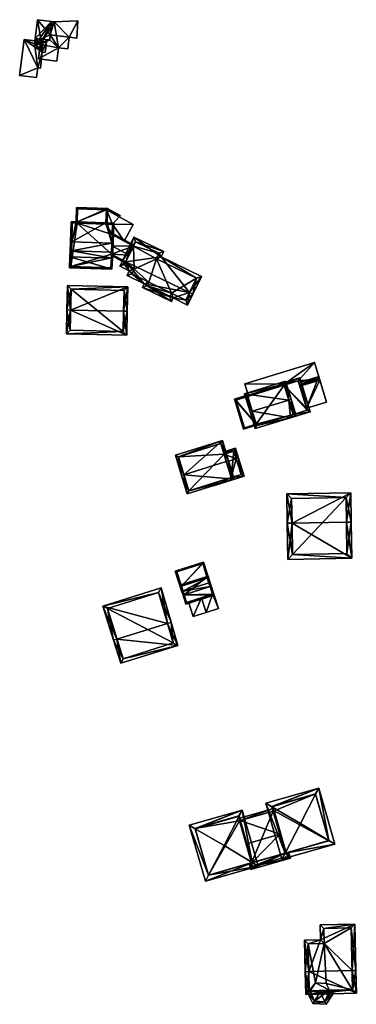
# Model space of a CAD drawing. Header units: inches. Extents: x 2558739 to 2563058, y 1133992 to 1137021.
# Tile 55 of 97: x 2560406 to 2560476, y 1134995 to 1135199. Entities that reach past the tile are written whole.
import ezdxf

# ---------------------------------------------------------------- set-up
doc = ezdxf.new("R2010")
doc.units = ezdxf.units.IN
doc.header["$MEASUREMENT"] = 0
doc.layers.add('Gebaeude Einzelhaus', color=10, linetype='Continuous')
doc.layers.add('Offenes Gebaeude', color=10, linetype='Continuous')

msp = doc.modelspace()

# ---------------------------------------------------------------- meshes
at = {"layer": 'Gebaeude Einzelhaus'}
mesh = msp.add_polyface(dxfattribs=at)
corners = [(2560424.822, 1135151.078, 384.252), (2560425.131, 1135152.956, 383.145), (2560424.881, 1135152.964, 383.145), (2560425.071, 1135151.07, 384.252), (2560416.463, 1135151.342, 384.252), (2560416.522, 1135153.228, 383.145), (2560416.213, 1135151.35, 384.252), (2560416.273, 1135153.236, 383.145), (2560416.404, 1135157.381, 381.449), (2560417.426, 1135157.349, 381.449), (2560423.645, 1135157.151, 381.449), (2560417.676, 1135157.341, 381.449), (2560425.263, 1135157.1, 381.449), (2560423.895, 1135157.144, 381.449), (2560425.033, 1135149.853, 383.514), (2560416.174, 1135150.134, 383.514), (2560424.875, 1135147.56, 382.078), (2560416.101, 1135147.838, 382.078), (2560416.646, 1135157.123, 381.551), (2560416.359, 1135148.08, 382.234), (2560424.642, 1135147.818, 382.235), (2560424.783, 1135149.865, 383.516), (2560425.005, 1135156.858, 381.551), (2560423.637, 1135156.902, 381.551), (2560417.668, 1135157.091, 381.551), (2560423.645, 1135157.152, 381.449), (2560423.989, 1135160.109, 380.564), (2560417.52, 1135160.314, 380.564), (2560423.731, 1135159.867, 380.639), (2560417.762, 1135160.056, 380.639), (2560417.668, 1135157.091, 375.057), (2560417.676, 1135157.341, 375.057), (2560416.646, 1135157.123, 375.057), (2560416.359, 1135148.08, 375.057), (2560424.642, 1135147.818, 375.057), (2560424.783, 1135149.865, 375.057), (2560424.937, 1135154.71, 375.057), (2560425.005, 1135156.858, 380.581), (2560424.937, 1135154.71, 380.913), (2560425.005, 1135156.858, 375.057), (2560424.862, 1135152.376, 381.892), (2560424.937, 1135154.71, 381.233), (2560424.808, 1135150.651, 381.257), (2560424.808, 1135150.651, 375.057), (2560424.937, 1135154.71, 381.013), (2560425.005, 1135156.858, 380.681), (2560423.637, 1135156.902, 380.787), (2560423.637, 1135156.902, 375.057), (2560423.637, 1135156.902, 380.687), (2560423.645, 1135157.151, 375.057), (2560423.645, 1135157.151, 380.649), (2560423.645, 1135157.151, 380.749), (2560423.645, 1135157.152, 375.057), (2560423.731, 1135159.867, 375.057), (2560423.731, 1135159.867, 380.227), (2560423.731, 1135159.867, 380.327), (2560422.345, 1135159.911, 380.337), (2560417.762, 1135160.056, 375.057), (2560422.345, 1135159.911, 380.437)]
mesh.append_faces([[corners[k] for k in face] for face in [(27, 29, 9), (9, 29, 11), (25, 28, 13), (13, 28, 26), (26, 28, 27), (27, 28, 29), (11, 27, 9), (25, 26, 11), (11, 26, 27), (25, 13, 26), (9, 18, 8), (11, 24, 9), (9, 24, 18), (13, 23, 10), (1, 22, 12), (12, 22, 13), (13, 22, 23), (1, 2, 22), (2, 1, 0), (0, 1, 3), (14, 20, 21), (0, 3, 21), (21, 3, 14), (16, 20, 14), (19, 15, 4), (15, 19, 17), (17, 19, 16), (16, 19, 20), (6, 4, 15), (5, 7, 18), (18, 7, 8), (4, 6, 5), (5, 6, 7), (16, 15, 17), (16, 14, 15), (15, 4, 6), (15, 14, 4), (4, 14, 0), (0, 14, 3), (10, 2, 13), (13, 2, 12), (12, 2, 1), (9, 5, 11), (11, 5, 10), (10, 5, 2), (9, 8, 5), (5, 8, 7), (4, 5, 6), (6, 5, 7), (0, 2, 4), (4, 2, 5), (3, 1, 0), (0, 1, 2)]], dxfattribs={"color": 13})
mesh.append_faces([[corners[k] for k in face] for face in [(31, 53, 52), (31, 57, 53), (11, 29, 31), (31, 29, 57), (53, 56, 54), (58, 28, 55), (56, 29, 58), (58, 29, 28), (53, 57, 56), (56, 57, 29), (28, 51, 55), (28, 25, 51), (52, 54, 50), (52, 53, 54), (30, 33, 32), (33, 35, 34), (30, 43, 33), (33, 43, 35), (30, 36, 43), (30, 47, 36), (36, 47, 39), (30, 31, 47), (47, 31, 49), (10, 46, 51), (10, 23, 46), (47, 50, 48), (47, 49, 50), (39, 47, 37), (37, 47, 48), (45, 46, 22), (22, 46, 23), (22, 44, 45), (22, 41, 44), (42, 35, 43), (40, 21, 42), (42, 21, 35), (40, 0, 21), (22, 2, 41), (41, 2, 40), (40, 2, 0), (39, 37, 36), (36, 37, 38), (21, 20, 35), (35, 20, 34), (20, 19, 34), (34, 19, 33), (5, 19, 4), (5, 33, 19), (5, 32, 33), (5, 18, 32), (18, 24, 32), (32, 24, 30), (24, 11, 30), (30, 11, 31)]], dxfattribs={"color": 41})
mesh = msp.add_polyface(dxfattribs=at)
corners = [(2560429.367, 1135152.299, 381.233), (2560424.862, 1135152.376, 381.892), (2560428.459, 1135150.418, 381.892), (2560424.937, 1135154.71, 381.233), (2560429.475, 1135152.524, 381.154), (2560424.946, 1135154.99, 381.154), (2560427.789, 1135149.029, 381.257), (2560424.799, 1135150.371, 381.154), (2560427.68, 1135148.803, 381.154), (2560424.808, 1135150.651, 381.257), (2560424.937, 1135154.71, 375.057), (2560424.937, 1135154.71, 380.913), (2560427.432, 1135153.352, 380.913), (2560427.432, 1135153.352, 381.013), (2560429.367, 1135152.299, 375.057), (2560424.937, 1135154.71, 381.013), (2560424.808, 1135150.651, 375.057), (2560427.789, 1135149.029, 375.057)]
mesh.append_faces([[corners[k] for k in face] for face in [(7, 6, 8), (7, 9, 6), (5, 4, 3), (3, 4, 0), (9, 2, 1), (9, 6, 2), (9, 7, 6), (6, 7, 8), (3, 4, 5), (3, 0, 4), (3, 1, 0), (0, 1, 2)]], dxfattribs={"color": 13})
mesh.append_faces([[corners[k] for k in face] for face in [(14, 16, 10), (14, 17, 16), (17, 6, 16), (16, 6, 9), (0, 13, 3), (3, 13, 15), (10, 12, 14), (14, 12, 0), (0, 12, 13), (10, 11, 12)]], dxfattribs={"color": 41})
mesh = msp.add_polyface(dxfattribs=at)
corners = [(2560441.033, 1135142.677, 384.989), (2560441.709, 1135142.351, 384.989), (2560443.488, 1135146.04, 383.63), (2560435.136, 1135150.068, 383.63), (2560429.445, 1135154.189, 383.219), (2560435.675, 1135151.184, 383.219), (2560427.803, 1135149.058, 384.989), (2560427.128, 1135149.384, 384.989), (2560426.524, 1135148.133, 384.474), (2560428.508, 1135147.175, 384.474), (2560431.586, 1135144.513, 384.08), (2560428.048, 1135146.219, 384.08), (2560437.599, 1135141.559, 384.063), (2560431.225, 1135143.764, 383.772), (2560437.259, 1135140.854, 383.772), (2560440.624, 1135140.101, 384.063), (2560436.909, 1135141.855, 384.051), (2560432.226, 1135144.113, 384.05), (2560440.274, 1135141.102, 384.341), (2560437.249, 1135142.56, 384.341), (2560442.486, 1135145.69, 383.879), (2560434.674, 1135150.834, 383.468), (2560434.135, 1135149.718, 383.879), (2560429.795, 1135153.187, 383.468), (2560427.525, 1135148.482, 384.752), (2560429.048, 1135146.569, 384.358), (2560429.508, 1135147.525, 384.751), (2560432.588, 1135144.862, 384.358), (2560440.274, 1135141.102, 375.057), (2560442.486, 1135145.69, 375.057), (2560434.135, 1135149.718, 375.057), (2560434.674, 1135150.834, 375.057), (2560429.795, 1135153.187, 375.057), (2560428.459, 1135150.418, 381.892), (2560427.789, 1135149.029, 381.257), (2560427.525, 1135148.482, 375.057), (2560429.367, 1135152.299, 381.233), (2560429.367, 1135152.299, 375.057), (2560427.789, 1135149.029, 375.057), (2560429.508, 1135147.525, 375.057), (2560429.048, 1135146.569, 375.057), (2560432.588, 1135144.862, 375.057), (2560432.226, 1135144.113, 375.057), (2560436.909, 1135141.855, 375.057), (2560437.249, 1135142.56, 375.057)]
mesh.append_faces([[corners[k] for k in face] for face in [(27, 17, 10), (25, 27, 10), (10, 17, 13), (11, 25, 10), (26, 25, 9), (24, 26, 9), (9, 25, 11), (8, 24, 9), (6, 24, 7), (23, 6, 7), (7, 24, 8), (4, 23, 7), (21, 23, 5), (5, 23, 4), (22, 21, 3), (20, 22, 3), (3, 21, 5), (2, 20, 3), (1, 18, 0), (0, 20, 1), (1, 20, 2), (15, 18, 1), (19, 18, 12), (16, 19, 12), (12, 18, 15), (17, 16, 14), (13, 17, 14), (14, 16, 12), (0, 15, 1), (0, 12, 15), (12, 13, 14), (6, 10, 0), (0, 10, 12), (12, 10, 13), (6, 9, 10), (10, 9, 11), (7, 8, 6), (6, 8, 9), (6, 4, 7), (0, 3, 6), (6, 3, 4), (4, 3, 5), (0, 2, 3), (0, 1, 2)]], dxfattribs={"color": 13})
mesh.append_faces([[corners[k] for k in face] for face in [(30, 37, 31), (31, 37, 32), (30, 39, 37), (37, 39, 38), (38, 39, 35), (30, 41, 39), (39, 41, 40), (30, 44, 41), (41, 44, 42), (42, 44, 43), (30, 29, 44), (44, 29, 28), (18, 19, 28), (28, 19, 44), (19, 16, 44), (44, 16, 43), (16, 17, 43), (43, 17, 42), (17, 41, 42), (17, 27, 41), (27, 25, 41), (41, 25, 40), (25, 39, 40), (25, 26, 39), (26, 35, 39), (26, 24, 35), (35, 34, 38), (36, 32, 37), (33, 23, 36), (36, 23, 32), (33, 6, 23), (35, 24, 34), (34, 24, 33), (33, 24, 6), (23, 21, 32), (32, 21, 31), (21, 30, 31), (21, 22, 30), (22, 20, 30), (30, 20, 29), (20, 28, 29), (20, 18, 28), (20, 0, 18)]], dxfattribs={"color": 41})
mesh = msp.add_polyface(dxfattribs=at)
corners = [(2560416.29, 1135139.052, 388.417), (2560415.54, 1135139.068, 388.417), (2560415.431, 1135134.135, 385.21), (2560427.969, 1135133.86, 385.21), (2560427.329, 1135138.809, 388.417), (2560428.078, 1135138.793, 388.417), (2560428.189, 1135143.856, 385.21), (2560415.651, 1135144.131, 385.21), (2560427.423, 1135143.123, 385.685), (2560416.385, 1135143.365, 385.685), (2560427.235, 1135134.626, 385.696), (2560416.198, 1135134.869, 385.697), (2560427.235, 1135134.626, 375.097), (2560427.423, 1135143.123, 375.097), (2560416.385, 1135143.365, 375.097), (2560416.198, 1135134.869, 375.097)]
mesh.append_faces([[corners[k] for k in face] for face in [(11, 1, 0), (10, 2, 11), (11, 2, 1), (10, 3, 2), (4, 5, 10), (10, 5, 3), (7, 9, 1), (1, 9, 0), (8, 5, 4), (7, 6, 9), (9, 6, 8), (8, 6, 5), (0, 7, 1), (4, 6, 0), (0, 6, 7), (4, 5, 6), (0, 3, 4), (4, 3, 5), (0, 2, 3), (0, 1, 2)]], dxfattribs={"color": 13})
mesh.append_faces([[corners[k] for k in face] for face in [(13, 12, 14), (14, 12, 15), (10, 15, 12), (10, 11, 15), (0, 9, 11), (11, 9, 15), (15, 9, 14), (9, 8, 14), (14, 8, 13), (8, 12, 13), (4, 10, 8), (8, 10, 12)]], dxfattribs={"color": 41})
mesh = msp.add_polyface(dxfattribs=at)
corners = [(2560462.581, 1135117.404, 382.753), (2560462.009, 1135116.706, 383.087), (2560466.09, 1135117.954, 381.19), (2560461.863, 1135117.185, 383.087), (2560460.729, 1135123.464, 382.754), (2560463.946, 1135124.971, 381.19), (2560460.665, 1135123.674, 382.753), (2560459.865, 1135123.724, 383.087), (2560459.947, 1135123.455, 383.087), (2560465.466, 1135118.286, 381.412), (2560463.614, 1135124.348, 381.412), (2560465.343, 1135118.689, 380.142), (2560465.466, 1135118.286, 375.036), (2560465.343, 1135118.689, 380.242), (2560463.727, 1135123.979, 380.953), (2560463.614, 1135124.348, 375.036), (2560463.954, 1135123.234, 380.753), (2560463.614, 1135124.348, 380.493), (2560463.614, 1135124.348, 380.593), (2560463.727, 1135123.979, 380.853), (2560463.871, 1135123.506, 380.789), (2560460.729, 1135123.464, 380.593), (2560460.729, 1135123.464, 375.036), (2560460.729, 1135123.464, 380.493), (2560462.581, 1135117.404, 375.036)]
mesh.append_faces([[corners[k] for k in face] for face in [(7, 6, 8), (6, 10, 4), (0, 1, 3), (9, 2, 0), (0, 2, 1), (7, 5, 6), (6, 5, 10), (10, 5, 9), (9, 5, 2), (6, 7, 8), (4, 5, 6), (6, 5, 7), (0, 2, 4), (4, 2, 5), (3, 1, 0), (0, 1, 2)]], dxfattribs={"color": 13})
mesh.append_faces([[corners[k] for k in face] for face in [(12, 22, 15), (12, 24, 22), (0, 24, 9), (9, 24, 12), (15, 22, 17), (17, 22, 23), (18, 21, 10), (10, 21, 4), (18, 19, 20), (10, 14, 18), (18, 14, 19), (11, 15, 16), (16, 15, 17), (11, 12, 15), (10, 9, 14), (14, 9, 13), (13, 9, 11), (11, 9, 12)]], dxfattribs={"color": 41})
mesh = msp.add_polyface(dxfattribs=at)
corners = [(2560461.67, 1135120.385, 384.509), (2560463.205, 1135117.071, 383.087), (2560462.148, 1135120.531, 384.509), (2560462.009, 1135116.706, 383.087), (2560454.073, 1135118.064, 384.509), (2560454.651, 1135114.458, 383.087), (2560453.594, 1135117.918, 384.509), (2560460.998, 1135124.298, 383.087), (2560452.444, 1135121.684, 383.087), (2560454.984, 1135115.083, 383.284), (2560462.581, 1135117.404, 383.284), (2560460.665, 1135123.674, 383.267), (2560453.069, 1135121.351, 383.268), (2560460.729, 1135123.464, 375.036), (2560460.665, 1135123.674, 380.444), (2560460.729, 1135123.464, 380.493), (2560460.665, 1135123.674, 375.036), (2560460.729, 1135123.464, 382.754), (2560460.665, 1135123.674, 382.753), (2560462.581, 1135117.404, 382.753), (2560460.729, 1135123.464, 380.593), (2560460.665, 1135123.674, 380.544), (2560453.224, 1135121.399, 380.445), (2560453.069, 1135121.351, 375.036), (2560453.069, 1135121.351, 380.479), (2560453.224, 1135121.399, 380.545), (2560453.224, 1135121.399, 380.479), (2560454.892, 1135115.385, 380.479), (2560454.984, 1135115.083, 375.036), (2560453.134, 1135121.139, 380.479), (2560453.134, 1135121.139, 375.036), (2560454.892, 1135115.385, 375.036), (2560462.581, 1135117.404, 375.036)]
mesh.append_faces([[corners[k] for k in face] for face in [(8, 12, 6), (6, 12, 4), (0, 11, 2), (2, 11, 7), (7, 11, 8), (8, 11, 12), (3, 10, 1), (1, 10, 2), (2, 10, 0), (3, 9, 10), (9, 6, 4), (3, 5, 9), (9, 5, 6), (0, 8, 4), (4, 8, 6), (2, 7, 0), (0, 7, 8), (3, 4, 5), (5, 4, 6), (3, 0, 4), (3, 1, 0), (0, 1, 2)]], dxfattribs={"color": 13})
mesh.append_faces([[corners[k] for k in face] for face in [(13, 23, 16), (13, 30, 23), (13, 31, 30), (13, 32, 31), (31, 32, 28), (19, 28, 32), (19, 9, 28), (19, 10, 9), (28, 27, 31), (29, 24, 30), (30, 24, 23), (29, 12, 24), (27, 4, 29), (29, 4, 12), (28, 9, 27), (27, 9, 4), (16, 22, 14), (25, 18, 21), (25, 12, 18), (18, 12, 11), (22, 24, 26), (26, 24, 25), (25, 24, 12), (16, 23, 22), (22, 23, 24), (18, 20, 21), (18, 17, 20), (17, 0, 19), (19, 0, 10), (18, 11, 17), (17, 11, 0), (16, 14, 13), (13, 14, 15)]], dxfattribs={"color": 41})
mesh = msp.add_polyface(dxfattribs=at)
corners = [(2560454.892, 1135115.385, 380.479), (2560450.353, 1135120.55, 380.479), (2560452.256, 1135114.318, 380.479), (2560453.134, 1135121.139, 380.479), (2560453.069, 1135121.351, 380.479), (2560453.216, 1135121.426, 380.479), (2560454.965, 1135115.146, 380.479), (2560453.224, 1135121.399, 380.479), (2560450.665, 1135120.384, 380.479), (2560452.423, 1135114.63, 380.479), (2560450.665, 1135120.384, 375.036), (2560453.134, 1135121.139, 375.036), (2560452.423, 1135114.63, 375.036), (2560454.892, 1135115.385, 375.036)]
mesh.append_faces([[corners[k] for k in face] for face in [(4, 5, 7), (4, 1, 5), (2, 9, 6), (6, 9, 0), (3, 8, 4), (4, 8, 1), (1, 8, 2), (2, 8, 9), (5, 4, 7), (0, 2, 6), (5, 1, 4), (4, 1, 3), (3, 1, 0), (0, 1, 2)]], dxfattribs={"color": 13})
mesh.append_faces([[corners[k] for k in face] for face in [(11, 13, 10), (10, 13, 12), (12, 13, 9), (9, 13, 0), (9, 8, 12), (12, 8, 10), (10, 3, 11), (10, 8, 3)]], dxfattribs={"color": 41})
mesh = msp.add_polyface(dxfattribs=at)
corners = [(2560448.669, 1135107.627, 384.469), (2560450.336, 1135103.94, 382.573), (2560449.146, 1135107.775, 384.469), (2560439.853, 1135104.891, 384.469), (2560440.565, 1135100.908, 382.573), (2560439.375, 1135104.743, 384.469), (2560447.849, 1135111.956, 382.573), (2560438.078, 1135108.924, 382.573), (2560440.895, 1135101.534, 382.809), (2560449.71, 1135104.27, 382.809), (2560447.52, 1135111.33, 382.79), (2560438.704, 1135108.595, 382.789), (2560448.203, 1135109.128, 382.208), (2560447.52, 1135111.33, 374.627), (2560448.699, 1135107.531, 382.573), (2560449.71, 1135104.27, 381.54), (2560448.203, 1135109.128, 374.627), (2560438.704, 1135108.595, 374.627), (2560440.895, 1135101.534, 374.627), (2560449.71, 1135104.27, 374.627)]
mesh.append_faces([[corners[k] for k in face] for face in [(3, 8, 5), (11, 3, 5), (7, 11, 5), (10, 11, 6), (6, 11, 7), (0, 10, 2), (9, 0, 2), (2, 10, 6), (1, 8, 9), (1, 9, 2), (5, 8, 4), (4, 8, 1), (3, 7, 5), (2, 6, 0), (0, 6, 3), (3, 6, 7), (4, 3, 5), (4, 1, 3), (3, 1, 0), (0, 1, 2)]], dxfattribs={"color": 13})
mesh.append_faces([[corners[k] for k in face] for face in [(18, 16, 19), (18, 17, 16), (16, 17, 13), (15, 18, 19), (15, 8, 18), (15, 9, 8), (3, 11, 8), (8, 11, 18), (18, 11, 17), (11, 13, 17), (11, 10, 13), (13, 12, 16), (14, 9, 15), (12, 0, 14), (14, 0, 9), (13, 10, 12), (12, 10, 0)]], dxfattribs={"color": 41})
mesh = msp.add_polyface(dxfattribs=at)
corners = [(2560448.203, 1135109.128, 382.208), (2560450.546, 1135110.379, 382.099), (2560448.055, 1135109.606, 382.099), (2560450.713, 1135108.157, 382.573), (2560451.19, 1135108.305, 382.573), (2560448.699, 1135107.531, 382.573), (2560452.35, 1135104.565, 381.388), (2560449.71, 1135104.27, 381.54), (2560445.989, 1135102.591, 381.388), (2560445.841, 1135103.069, 381.539), (2560451.725, 1135104.895, 381.539), (2560450.218, 1135109.753, 382.208), (2560450.218, 1135109.753, 374.627), (2560451.725, 1135104.895, 374.627), (2560448.203, 1135109.128, 374.627), (2560449.71, 1135104.27, 374.627)]
mesh.append_faces([[corners[k] for k in face] for face in [(3, 11, 4), (4, 11, 1), (1, 11, 2), (2, 11, 0), (7, 8, 9), (10, 6, 7), (7, 6, 8), (3, 4, 10), (10, 4, 6), (8, 7, 9), (7, 3, 5), (8, 6, 7), (7, 6, 3), (3, 6, 4), (3, 0, 5), (4, 1, 3), (3, 1, 0), (0, 1, 2)]], dxfattribs={"color": 13})
mesh.append_faces([[corners[k] for k in face] for face in [(13, 15, 12), (12, 15, 14), (7, 15, 10), (10, 15, 13), (0, 11, 14), (14, 11, 12), (3, 12, 11), (3, 10, 12), (12, 10, 13)]], dxfattribs={"color": 41})
mesh = msp.add_polyface(dxfattribs=at)
corners = [(2560462.335, 1135094.808, 386.009), (2560461.333, 1135094.791, 386.009), (2560461.46, 1135087.304, 381.032), (2560474.773, 1135087.528, 381.032), (2560473.646, 1135094.999, 386.009), (2560474.645, 1135095.016, 386.009), (2560474.543, 1135101.144, 382.123), (2560461.23, 1135100.921, 382.123), (2560473.755, 1135088.511, 381.697), (2560462.444, 1135088.32, 381.696), (2560473.559, 1135100.128, 382.757), (2560462.248, 1135099.938, 382.757), (2560473.755, 1135088.511, 375.259), (2560473.559, 1135100.128, 375.259), (2560462.248, 1135099.938, 375.259), (2560462.444, 1135088.32, 375.259)]
mesh.append_faces([[corners[k] for k in face] for face in [(0, 9, 1), (11, 0, 1), (1, 9, 2), (10, 11, 7), (7, 11, 1), (6, 10, 7), (4, 10, 5), (8, 4, 5), (5, 10, 6), (3, 9, 8), (2, 9, 3), (3, 8, 5), (0, 7, 1), (4, 6, 0), (0, 6, 7), (4, 5, 6), (0, 3, 4), (4, 3, 5), (0, 2, 3), (0, 1, 2)]], dxfattribs={"color": 13})
mesh.append_faces([[corners[k] for k in face] for face in [(13, 15, 14), (12, 15, 13), (9, 15, 12), (9, 12, 8), (14, 15, 0), (0, 15, 9), (11, 14, 0), (13, 14, 10), (10, 14, 11), (12, 13, 4), (4, 13, 10), (8, 12, 4)]], dxfattribs={"color": 41})
mesh = msp.add_polyface(dxfattribs=at)
corners = [(2560439.321, 1135081.78, 380.578), (2560443.925, 1135086.745, 380.578), (2560438.068, 1135084.863, 380.578), (2560444.703, 1135083.51, 380.578), (2560445.371, 1135082.249, 380.578), (2560439.513, 1135080.365, 380.578), (2560439.751, 1135080.442, 380.578), (2560445.133, 1135082.172, 380.578), (2560438.383, 1135084.701, 380.578), (2560443.764, 1135086.431, 380.578), (2560443.764, 1135086.431, 375.054), (2560444.704, 1135083.51, 375.054), (2560438.383, 1135084.701, 375.054), (2560439.321, 1135081.78, 375.054)]
mesh.append_faces([[corners[k] for k in face] for face in [(5, 0, 6), (3, 4, 7), (8, 1, 9), (9, 1, 3), (3, 1, 4), (5, 2, 0), (0, 2, 8), (8, 2, 1), (4, 3, 7), (0, 5, 6), (0, 2, 5), (4, 1, 3), (3, 1, 0), (0, 1, 2)]], dxfattribs={"color": 13})
mesh.append_faces([[corners[k] for k in face] for face in [(11, 13, 10), (10, 13, 12), (8, 13, 0), (8, 12, 13), (8, 9, 12), (12, 9, 10), (11, 10, 3), (3, 10, 9)]], dxfattribs={"color": 41})
mesh = msp.add_polyface(dxfattribs=at)
corners = [(2560439.006, 1135081.941, 381.052), (2560439.673, 1135079.87, 381.684), (2560439.91, 1135079.946, 381.684), (2560444.864, 1135083.824, 381.052), (2560445.292, 1135081.678, 381.684), (2560445.53, 1135081.754, 381.684), (2560439.321, 1135081.78, 381.125), (2560444.703, 1135083.51, 381.125), (2560439.671, 1135079.87, 381.684), (2560440.265, 1135078.024, 381.052), (2560439.91, 1135079.947, 381.684), (2560446.124, 1135079.906, 381.052), (2560445.81, 1135080.068, 381.133), (2560440.426, 1135078.339, 381.134), (2560445.133, 1135082.172, 380.149), (2560444.703, 1135083.51, 380.578), (2560445.292, 1135081.678, 380.149), (2560445.133, 1135082.172, 380.049), (2560445.292, 1135081.678, 375.054), (2560445.292, 1135081.678, 380.049), (2560445.058, 1135082.41, 375.054), (2560444.703, 1135083.51, 375.054), (2560439.321, 1135081.78, 380.578), (2560439.674, 1135080.68, 375.054), (2560439.321, 1135081.78, 375.054), (2560439.91, 1135079.946, 375.054), (2560439.91, 1135079.947, 375.054), (2560440.426, 1135078.339, 375.054), (2560440.832, 1135078.469, 380.004), (2560440.832, 1135078.469, 380.104), (2560443.516, 1135079.331, 380.578), (2560443.516, 1135079.331, 380.478), (2560445.81, 1135080.068, 375.054), (2560445.81, 1135080.068, 380.048), (2560445.81, 1135080.068, 380.148)]
mesh.append_faces([[corners[k] for k in face] for face in [(13, 1, 10), (13, 8, 1), (13, 9, 8), (13, 12, 9), (9, 12, 11), (11, 12, 5), (5, 12, 4), (10, 11, 4), (4, 11, 5), (1, 9, 10), (10, 9, 11), (1, 8, 9), (4, 7, 5), (5, 7, 3), (1, 6, 2), (3, 6, 0), (3, 7, 6), (0, 6, 1), (3, 4, 5), (0, 2, 3), (3, 2, 4), (0, 1, 2)]], dxfattribs={"color": 13})
mesh.append_faces([[corners[k] for k in face] for face in [(32, 26, 18), (32, 27, 26), (32, 18, 33), (33, 18, 19), (16, 12, 34), (16, 4, 12), (12, 30, 34), (31, 32, 33), (28, 27, 31), (31, 27, 32), (12, 13, 30), (30, 13, 29), (29, 13, 28), (28, 13, 27), (10, 26, 13), (13, 26, 27), (20, 23, 21), (21, 23, 24), (20, 18, 23), (23, 18, 25), (2, 22, 25), (25, 22, 23), (23, 22, 24), (2, 6, 22), (6, 7, 22), (22, 7, 15), (15, 17, 21), (21, 17, 20), (20, 17, 18), (18, 17, 19), (15, 14, 17), (14, 4, 16), (15, 7, 14), (14, 7, 4)]], dxfattribs={"color": 41})
mesh = msp.add_polyface(dxfattribs=at)
corners = [(2560436.462, 1135074.031, 385.909), (2560438.566, 1135069.471, 383.224), (2560437.178, 1135074.256, 385.909), (2560425.944, 1135070.734, 385.909), (2560426.718, 1135065.758, 383.224), (2560425.228, 1135070.51, 385.909), (2560435.111, 1135081.373, 382.75), (2560423.013, 1135077.58, 382.75), (2560427.209, 1135066.698, 383.628), (2560437.641, 1135069.968, 383.628), (2560434.605, 1135080.428, 383.07), (2560423.953, 1135077.089, 383.07), (2560437.641, 1135069.968, 375.059), (2560434.605, 1135080.428, 375.06), (2560423.953, 1135077.089, 375.06), (2560427.209, 1135066.698, 375.059)]
mesh.append_faces([[corners[k] for k in face] for face in [(3, 8, 5), (11, 3, 5), (10, 11, 7), (7, 11, 5), (6, 10, 7), (0, 10, 2), (9, 0, 2), (2, 10, 6), (1, 8, 9), (1, 9, 2), (5, 8, 4), (4, 8, 1), (0, 7, 3), (3, 7, 5), (0, 6, 7), (0, 2, 6), (4, 3, 5), (4, 1, 3), (3, 1, 0), (0, 1, 2)]], dxfattribs={"color": 13})
mesh.append_faces([[corners[k] for k in face] for face in [(12, 15, 14), (12, 14, 13), (9, 15, 12), (8, 15, 9), (14, 15, 3), (3, 15, 8), (11, 14, 3), (13, 14, 10), (10, 14, 11), (12, 13, 0), (0, 13, 10), (9, 12, 0)]], dxfattribs={"color": 41})
mesh = msp.add_polyface(dxfattribs=at)
corners = [(2560469.979, 1135028.985, 383.989), (2560464.125, 1135032.5, 385.971), (2560460.912, 1135026.364, 383.981), (2560471.236, 1135028.231, 383.564), (2560460.239, 1135025.08, 383.564), (2560456.907, 1135036.708, 383.564), (2560458.156, 1135035.98, 383.981), (2560467.905, 1135039.859, 383.564), (2560467.237, 1135038.559, 383.989), (2560460.925, 1135026.317, 383.961), (2560469.999, 1135028.917, 383.961), (2560467.219, 1135038.622, 383.963), (2560458.144, 1135036.022, 383.963), (2560469.999, 1135028.917, 374.903), (2560467.219, 1135038.622, 374.903), (2560458.144, 1135036.022, 374.903), (2560458.419, 1135035.062, 380.767), (2560459.798, 1135030.25, 382.887), (2560458.419, 1135035.062, 374.903), (2560460.916, 1135026.349, 381.129), (2560460.925, 1135026.317, 381.114), (2560461.146, 1135026.38, 381.114), (2560461.146, 1135026.38, 374.903), (2560458.641, 1135035.126, 374.903)]
mesh.append_faces([[corners[k] for k in face] for face in [(12, 6, 5), (8, 11, 7), (7, 12, 5), (7, 11, 12), (10, 0, 3), (0, 7, 3), (0, 8, 7), (2, 9, 4), (5, 2, 4), (5, 6, 2), (4, 9, 3), (3, 9, 10), (7, 6, 8), (8, 6, 1), (7, 5, 6), (0, 8, 1), (0, 7, 8), (0, 3, 7), (6, 2, 1), (6, 5, 2), (2, 5, 4), (0, 2, 3), (3, 2, 4), (0, 1, 2)]], dxfattribs={"color": 13})
mesh.append_faces([[corners[k] for k in face] for face in [(13, 23, 14), (14, 23, 15), (15, 23, 18), (13, 22, 23), (13, 21, 22), (21, 9, 20), (13, 10, 21), (21, 10, 9), (19, 9, 2), (19, 20, 9), (2, 17, 19), (16, 15, 18), (16, 12, 15), (2, 6, 17), (17, 6, 16), (16, 6, 12), (12, 11, 15), (15, 11, 14), (0, 14, 8), (8, 14, 11), (0, 13, 14), (0, 10, 13)]], dxfattribs={"color": 41})
mesh = msp.add_polyface(dxfattribs=at)
corners = [(2560451.976, 1135035.295, 383.564), (2560440.978, 1135032.144, 383.564), (2560442.227, 1135031.416, 383.981), (2560451.308, 1135033.995, 383.989), (2560448.196, 1135027.936, 385.971), (2560454.05, 1135024.421, 383.989), (2560455.307, 1135023.667, 383.564), (2560444.982, 1135021.8, 383.98), (2560444.309, 1135020.516, 383.564), (2560451.29, 1135034.058, 383.963), (2560442.215, 1135031.458, 383.963), (2560444.995, 1135021.753, 383.961), (2560454.07, 1135024.353, 383.961), (2560454.056, 1135024.4, 381.135), (2560454.07, 1135024.353, 381.114), (2560451.565, 1135033.098, 380.767), (2560451.29, 1135034.058, 374.903), (2560452.943, 1135028.286, 382.887), (2560451.565, 1135033.098, 374.903), (2560442.215, 1135031.458, 374.903), (2560444.995, 1135021.753, 374.903), (2560453.911, 1135024.307, 381.114), (2560453.911, 1135024.307, 374.903), (2560451.406, 1135033.052, 374.903)]
mesh.append_faces([[corners[k] for k in face] for face in [(12, 5, 6), (7, 11, 8), (8, 12, 6), (8, 11, 12), (10, 2, 1), (1, 7, 8), (1, 2, 7), (3, 9, 0), (6, 5, 0), (0, 5, 3), (0, 10, 1), (0, 9, 10), (7, 5, 4), (8, 6, 7), (7, 6, 5), (2, 7, 4), (2, 1, 7), (7, 1, 8), (5, 3, 4), (5, 0, 3), (5, 6, 0), (0, 2, 3), (3, 2, 4), (0, 1, 2)]], dxfattribs={"color": 13})
mesh.append_faces([[corners[k] for k in face] for face in [(18, 23, 16), (16, 23, 19), (19, 23, 20), (20, 23, 22), (12, 21, 14), (21, 20, 22), (12, 11, 21), (21, 11, 20), (11, 7, 20), (2, 19, 7), (7, 19, 20), (2, 10, 19), (10, 9, 19), (19, 9, 16), (16, 15, 18), (17, 5, 13), (15, 3, 17), (17, 3, 5), (16, 9, 15), (15, 9, 3), (14, 13, 12), (12, 13, 5)]], dxfattribs={"color": 41})
mesh = msp.add_polyface(dxfattribs=at)
corners = [(2560453.785, 1135022.929, 380.555), (2560454.07, 1135024.353, 381.114), (2560453.911, 1135024.307, 381.114), (2560460.925, 1135026.317, 381.114), (2560460.916, 1135026.349, 381.129), (2560454.056, 1135024.4, 381.135), (2560453.43, 1135024.17, 381.114), (2560461.982, 1135025.278, 380.555), (2560461.146, 1135026.38, 381.114), (2560461.627, 1135026.518, 381.114), (2560459.798, 1135030.25, 382.887), (2560452.943, 1135028.286, 382.887), (2560451.565, 1135033.098, 380.767), (2560458.419, 1135035.062, 380.767), (2560458.281, 1135035.543, 380.555), (2560451.427, 1135033.578, 380.555), (2560454.128, 1135023.548, 380.772), (2560461.364, 1135025.621, 380.772), (2560461.146, 1135026.38, 374.903), (2560461.364, 1135025.621, 374.903), (2560458.419, 1135035.062, 374.903), (2560451.565, 1135033.098, 374.903), (2560453.911, 1135024.307, 374.903), (2560454.128, 1135023.548, 374.903), (2560451.406, 1135033.052, 374.903), (2560458.641, 1135035.126, 374.903)]
mesh.append_faces([[corners[k] for k in face] for face in [(13, 12, 14), (14, 12, 15), (9, 17, 8), (16, 6, 2), (16, 0, 6), (9, 7, 17), (17, 7, 16), (16, 7, 0), (12, 14, 15), (12, 13, 14), (12, 10, 13), (12, 11, 10), (5, 10, 11), (5, 4, 10), (3, 7, 8), (8, 7, 9), (3, 0, 7), (0, 2, 6), (5, 1, 4), (4, 1, 3), (3, 1, 0), (0, 1, 2)]], dxfattribs={"color": 13})
mesh.append_faces([[corners[k] for k in face] for face in [(18, 20, 25), (18, 22, 20), (20, 22, 21), (21, 22, 24), (18, 23, 22), (18, 19, 23), (17, 16, 19), (19, 16, 23), (23, 16, 22), (22, 16, 2), (13, 20, 12), (12, 20, 21), (19, 18, 17), (17, 18, 8)]], dxfattribs={"color": 41})
mesh = msp.add_polyface(dxfattribs=at)
corners = [(2560474.844, 1135001.954, 384.702), (2560475.593, 1135001.971, 384.702), (2560475.375, 1135011.6, 380.91), (2560468.229, 1135008.336, 382.131), (2560468.158, 1135011.436, 380.91), (2560465.81, 1135001.75, 384.702), (2560464.911, 1135008.261, 382.131), (2560465.059, 1135001.733, 384.702), (2560465.166, 1134997.026, 382.861), (2560475.7, 1134997.264, 382.861), (2560465.679, 1135007.529, 382.426), (2560465.899, 1134997.794, 383.155), (2560474.933, 1134997.998, 383.155), (2560474.643, 1135010.834, 381.205), (2560468.925, 1135010.704, 381.205), (2560468.996, 1135007.604, 382.426), (2560474.933, 1134997.998, 375.332), (2560474.643, 1135010.834, 375.332), (2560468.925, 1135010.704, 375.332), (2560468.996, 1135007.604, 375.332), (2560465.679, 1135007.529, 375.332), (2560465.899, 1134997.794, 375.332), (2560465.899, 1134997.794, 381.687), (2560468.446, 1134997.852, 382.179), (2560470.109, 1134997.889, 381.74), (2560466.121, 1134997.799, 381.74), (2560468, 1134997.841, 382.19), (2560466.121, 1134997.799, 375.332), (2560470.109, 1134997.889, 375.332), (2560469.406, 1134999.3, 375.332), (2560467.206, 1134999.436, 375.332)]
mesh.append_faces([[corners[k] for k in face] for face in [(15, 10, 3), (14, 15, 3), (4, 14, 3), (13, 14, 2), (2, 14, 4), (0, 13, 1), (12, 0, 1), (1, 13, 2), (9, 12, 1), (8, 11, 12), (8, 12, 9), (5, 11, 7), (10, 5, 7), (7, 11, 8), (3, 10, 6), (6, 10, 7), (5, 9, 0), (0, 9, 1), (5, 8, 9), (5, 7, 8), (5, 6, 7), (0, 3, 5), (5, 3, 6), (0, 2, 3), (3, 2, 4), (0, 1, 2)]], dxfattribs={"color": 13})
mesh.append_faces([[corners[k] for k in face] for face in [(16, 19, 17), (17, 19, 18), (19, 30, 20), (20, 30, 21), (21, 30, 27), (16, 29, 19), (19, 29, 30), (16, 28, 29), (16, 24, 28), (25, 22, 27), (27, 22, 21), (23, 11, 26), (26, 11, 25), (25, 11, 22), (16, 12, 24), (24, 12, 23), (23, 12, 11), (20, 22, 10), (10, 22, 5), (5, 22, 11), (20, 21, 22), (10, 15, 20), (20, 15, 19), (15, 14, 19), (19, 14, 18), (14, 13, 18), (18, 13, 17), (0, 17, 13), (0, 16, 17), (0, 12, 16)]], dxfattribs={"color": 41})
mesh = msp.add_polyface(dxfattribs=at)
corners = [(2560469.171, 1134995.488, 381.74), (2560466.653, 1134995.143, 381.594), (2560469.429, 1134994.971, 381.594), (2560466.971, 1134995.624, 381.74), (2560468.189, 1134997.463, 382.297), (2560465.411, 1134997.633, 381.594), (2560465.988, 1134997.598, 381.74), (2560470.965, 1134997.291, 381.594), (2560470.388, 1134997.327, 381.74), (2560470.661, 1134997.902, 381.594), (2560470.109, 1134997.889, 381.74), (2560468.446, 1134997.852, 382.179), (2560468, 1134997.841, 382.19), (2560466.121, 1134997.799, 381.74), (2560465.899, 1134997.794, 381.687), (2560465.886, 1134998.351, 381.594), (2560470.389, 1134997.328, 375.332), (2560470.109, 1134997.889, 375.332), (2560465.988, 1134997.598, 375.332), (2560466.121, 1134997.799, 375.332), (2560466.971, 1134995.624, 375.332), (2560469.171, 1134995.488, 375.332), (2560467.206, 1134999.436, 375.332), (2560469.406, 1134999.3, 375.332)]
mesh.append_faces([[corners[k] for k in face] for face in [(14, 5, 15), (13, 6, 14), (14, 6, 5), (7, 8, 9), (9, 8, 10), (0, 7, 2), (0, 8, 7), (5, 3, 1), (5, 6, 3), (1, 0, 2), (1, 3, 0), (6, 14, 5), (5, 14, 15), (6, 13, 14), (6, 4, 13), (13, 4, 12), (11, 12, 4), (8, 11, 4), (8, 10, 11), (7, 9, 8), (8, 9, 10), (0, 8, 4), (0, 7, 8), (0, 2, 7), (6, 3, 4), (6, 5, 3), (3, 5, 1), (3, 0, 4), (3, 1, 0), (0, 1, 2)]], dxfattribs={"color": 13})
mesh.append_faces([[corners[k] for k in face] for face in [(17, 22, 23), (17, 19, 22), (17, 20, 19), (19, 20, 18), (17, 21, 20), (17, 16, 21), (0, 21, 8), (8, 21, 16), (0, 3, 21), (21, 3, 20), (3, 6, 20), (20, 6, 18), (18, 13, 19), (18, 6, 13), (10, 16, 17), (10, 8, 16)]], dxfattribs={"color": 41})
at = {"layer": 'Offenes Gebaeude'}
mesh = msp.add_polyface(dxfattribs=at)
corners = [(2560415.719, 1135193.25, 379.66), (2560416.015, 1135195.679, 380.226), (2560413.786, 1135193.485, 379.66), (2560417.592, 1135195.487, 380.226), (2560417.768, 1135199.075, 379.886), (2560412.881, 1135198.895, 380), (2560412.072, 1135196.159, 380.731), (2560412.332, 1135198.962, 380.566), (2560409.43, 1135199.315, 380.566), (2560408.954, 1135195.403, 380.793), (2560410.104, 1135195.295, 380.793), (2560411.975, 1135195.118, 380.793), (2560408.944, 1135194.937, 380.357), (2560408.898, 1135194.942, 380.358), (2560409.967, 1135194.166, 380.113), (2560409.045, 1135194.817, 380.307), (2560408.981, 1135194.286, 380.307), (2560410.03, 1135194.687, 380.427), (2560410.044, 1135194.803, 380.497), (2560409.604, 1135191.188, 379.773), (2560410.557, 1135194.741, 380.489), (2560413.45, 1135190.721, 379.546), (2560411.305, 1135194.65, 380.679), (2560410.411, 1135192.552, 380.603), (2560411.041, 1135192.475, 380.679), (2560406.622, 1135195.219, 380.113), (2560405.709, 1135187.712, 380.113), (2560409.47, 1135189.328, 380.538), (2560409.222, 1135187.285, 380.538), (2560410.011, 1135189.262, 380.603), (2560416.015, 1135195.679, 380.126), (2560415.719, 1135193.25, 379.56), (2560417.592, 1135195.487, 380.126), (2560417.768, 1135199.075, 379.786), (2560412.881, 1135198.895, 379.9), (2560412.332, 1135198.962, 380.466), (2560409.43, 1135199.315, 380.466), (2560408.898, 1135194.942, 380.288), (2560408.954, 1135195.403, 380.693), (2560408.896, 1135194.922, 380.239), (2560408.821, 1135194.306, 380.288), (2560408.821, 1135194.306, 380.239), (2560409.967, 1135194.166, 380.013), (2560409.604, 1135191.188, 379.673), (2560413.45, 1135190.721, 379.446), (2560413.786, 1135193.485, 379.56), (2560409.502, 1135194.869, 380.361), (2560409.455, 1135194.791, 380.357), (2560409.379, 1135194.884, 380.408), (2560409.056, 1135194.923, 380.307), (2560411.305, 1135194.65, 380.579), (2560411.041, 1135192.475, 380.579), (2560406.622, 1135195.219, 380.013), (2560405.709, 1135187.712, 380.013), (2560409.222, 1135187.285, 380.438), (2560409.47, 1135189.328, 380.438), (2560410.011, 1135189.262, 380.503), (2560410.411, 1135192.552, 380.503)]
mesh.append_faces([[corners[k] for k in face] for face in [(29, 23, 27), (28, 27, 26), (27, 23, 25), (26, 27, 25), (25, 23, 22), (22, 23, 24), (2, 6, 11), (19, 21, 2), (11, 20, 14), (14, 20, 17), (11, 10, 20), (20, 10, 18), (14, 2, 11), (14, 19, 2), (10, 12, 18), (17, 15, 14), (14, 15, 16), (10, 9, 12), (12, 9, 13), (8, 10, 6), (6, 10, 11), (8, 9, 10), (7, 8, 6), (5, 7, 6), (2, 1, 6), (1, 5, 6), (1, 4, 5), (1, 3, 4), (0, 1, 2)]], dxfattribs={"color": 13})
mesh.append_faces([[corners[k] for k in face] for face in [(17, 16, 15), (40, 52, 37), (40, 55, 52), (52, 55, 53), (53, 55, 54), (50, 57, 20), (20, 57, 17), (17, 57, 16), (16, 57, 40), (40, 57, 55), (55, 57, 56), (50, 51, 57), (46, 47, 49), (24, 23, 51), (51, 23, 57), (23, 29, 57), (57, 29, 56), (29, 27, 56), (56, 27, 55), (27, 28, 55), (55, 28, 54), (28, 26, 54), (54, 26, 53), (26, 25, 53), (53, 25, 52), (13, 18, 12), (13, 22, 18), (18, 22, 20), (20, 22, 50), (52, 25, 37), (37, 25, 13), (13, 25, 22), (49, 48, 46), (22, 24, 50), (50, 24, 51), (44, 43, 45), (43, 42, 45), (41, 39, 42), (39, 47, 42), (39, 49, 47), (39, 38, 49), (49, 38, 48), (38, 46, 48), (46, 42, 47), (38, 35, 46), (46, 35, 42), (36, 35, 38), (42, 34, 45), (35, 34, 42), (34, 30, 45), (33, 30, 34), (32, 30, 33), (30, 31, 45), (0, 2, 31), (31, 2, 45), (2, 21, 45), (45, 21, 44), (21, 43, 44), (21, 19, 43), (19, 42, 43), (19, 14, 42), (41, 16, 40), (41, 42, 16), (16, 42, 14), (37, 39, 40), (40, 39, 41), (36, 38, 8), (8, 38, 9), (9, 38, 13), (13, 38, 37), (37, 38, 39), (7, 36, 8), (7, 35, 36), (7, 5, 35), (35, 5, 34), (5, 4, 34), (34, 4, 33), (4, 32, 33), (4, 3, 32), (3, 1, 32), (32, 1, 30), (1, 0, 30), (30, 0, 31)]], dxfattribs={"color": 41})
mesh = msp.add_polyface(dxfattribs=at)
corners = [(2560426.4, 1135158.375, 380.334), (2560426.578, 1135158.7, 380.269), (2560423.989, 1135160.109, 380.269), (2560423.645, 1135157.151, 380.749), (2560423.637, 1135156.902, 380.787), (2560425.005, 1135156.858, 380.681), (2560427.432, 1135153.352, 381.013), (2560424.937, 1135154.71, 381.013), (2560429.305, 1135156.793, 380.334), (2560423.731, 1135159.867, 380.327), (2560422.479, 1135160.158, 380.388), (2560422.345, 1135159.911, 380.437), (2560426.4, 1135158.375, 380.234), (2560429.305, 1135156.793, 380.234), (2560426.578, 1135158.7, 380.169), (2560423.989, 1135160.109, 380.169), (2560422.479, 1135160.158, 380.288), (2560422.345, 1135159.911, 380.337), (2560427.432, 1135153.352, 380.913), (2560423.731, 1135159.867, 380.227), (2560425.005, 1135156.858, 380.581), (2560424.937, 1135154.71, 380.913), (2560423.645, 1135157.151, 380.649), (2560423.637, 1135156.902, 380.687)]
mesh.append_faces([[corners[k] for k in face] for face in [(9, 10, 11), (9, 2, 10), (9, 0, 2), (3, 5, 9), (9, 5, 0), (0, 5, 8), (8, 5, 6), (6, 5, 7), (3, 4, 5), (0, 1, 2)]], dxfattribs={"color": 13})
mesh.append_faces([[corners[k] for k in face] for face in [(16, 19, 17), (19, 20, 22), (22, 20, 23), (20, 18, 21), (20, 13, 18), (19, 12, 20), (20, 12, 13), (16, 15, 19), (19, 15, 12), (14, 12, 15), (13, 8, 18), (18, 8, 6), (16, 17, 10), (10, 17, 11), (10, 2, 16), (16, 2, 15), (2, 1, 15), (15, 1, 14), (1, 12, 14), (1, 0, 12), (0, 8, 12), (12, 8, 13)]], dxfattribs={"color": 41})
mesh = msp.add_polyface(dxfattribs=at)
corners = [(2560452.518, 1135123.709, 380.005), (2560453.224, 1135121.399, 380.545), (2560460.665, 1135123.674, 380.544), (2560463.614, 1135124.348, 380.593), (2560460.729, 1135123.464, 380.593), (2560467.01, 1135128.136, 380.005), (2560468.036, 1135124.778, 380.789), (2560463.871, 1135123.506, 380.789), (2560468.119, 1135124.506, 380.753), (2560467.01, 1135128.136, 379.905), (2560452.518, 1135123.709, 379.905), (2560453.224, 1135121.399, 380.479), (2560453.224, 1135121.399, 380.445), (2560463.614, 1135124.348, 380.493), (2560460.665, 1135123.674, 380.444), (2560463.954, 1135123.234, 380.753), (2560460.729, 1135123.464, 380.493)]
mesh.append_faces([[corners[k] for k in face] for face in [(5, 3, 6), (6, 3, 7), (0, 2, 5), (5, 2, 3), (3, 2, 4), (0, 1, 2)]], dxfattribs={"color": 13})
mesh.append_faces([[corners[k] for k in face] for face in [(10, 14, 12), (14, 13, 16), (13, 8, 15), (10, 9, 14), (14, 9, 13), (13, 9, 8), (11, 0, 12), (12, 0, 10), (11, 1, 0), (0, 5, 10), (10, 5, 9), (6, 9, 5), (6, 8, 9)]], dxfattribs={"color": 41})
mesh = msp.add_polyface(dxfattribs=at)
corners = [(2560465.343, 1135118.689, 380.242), (2560467.891, 1135125.251, 380.953), (2560463.727, 1135123.979, 380.953), (2560469.508, 1135119.961, 380.242), (2560468.119, 1135124.506, 380.753), (2560469.508, 1135119.961, 380.142), (2560468.036, 1135124.778, 380.789), (2560467.891, 1135125.251, 380.853), (2560463.727, 1135123.979, 380.853), (2560465.343, 1135118.689, 380.142), (2560463.954, 1135123.234, 380.753), (2560463.871, 1135123.506, 380.789)]
mesh.append_faces([[corners[k] for k in face] for face in [(3, 1, 0), (0, 1, 2)]], dxfattribs={"color": 13})
mesh.append_faces([[corners[k] for k in face] for face in [(7, 11, 8), (7, 6, 11), (4, 9, 10), (4, 5, 9), (5, 3, 9), (9, 3, 0), (7, 8, 1), (1, 8, 2), (1, 6, 7), (1, 4, 6), (1, 3, 4), (4, 3, 5)]], dxfattribs={"color": 41})
mesh = msp.add_polyface(dxfattribs=at)
corners = [(2560445.81, 1135080.068, 380.148), (2560447.021, 1135077.114, 380.104), (2560445.371, 1135082.249, 380.104), (2560444.49, 1135076.3, 380.578), (2560445.292, 1135081.678, 380.149), (2560445.133, 1135082.172, 380.149), (2560443.516, 1135079.331, 380.578), (2560441.806, 1135075.438, 380.104), (2560440.832, 1135078.469, 380.104), (2560445.133, 1135082.172, 380.049), (2560445.371, 1135082.249, 380.004), (2560440.832, 1135078.469, 380.004), (2560441.806, 1135075.438, 380.004), (2560444.49, 1135076.3, 380.478), (2560447.021, 1135077.114, 380.004), (2560445.81, 1135080.068, 380.048), (2560445.292, 1135081.678, 380.049), (2560443.516, 1135079.331, 380.478)]
mesh.append_faces([[corners[k] for k in face] for face in [(7, 6, 8), (7, 3, 6), (3, 0, 6), (0, 2, 4), (4, 2, 5), (3, 1, 0), (0, 1, 2)]], dxfattribs={"color": 13})
mesh.append_faces([[corners[k] for k in face] for face in [(13, 12, 17), (17, 12, 11), (15, 13, 17), (15, 14, 13), (9, 10, 16), (16, 10, 15), (15, 10, 14), (2, 1, 10), (10, 1, 14), (3, 13, 1), (1, 13, 14), (3, 7, 13), (13, 7, 12), (12, 7, 11), (11, 7, 8), (10, 9, 2), (2, 9, 5)]], dxfattribs={"color": 41})

doc.saveas('drawing.dxf')
